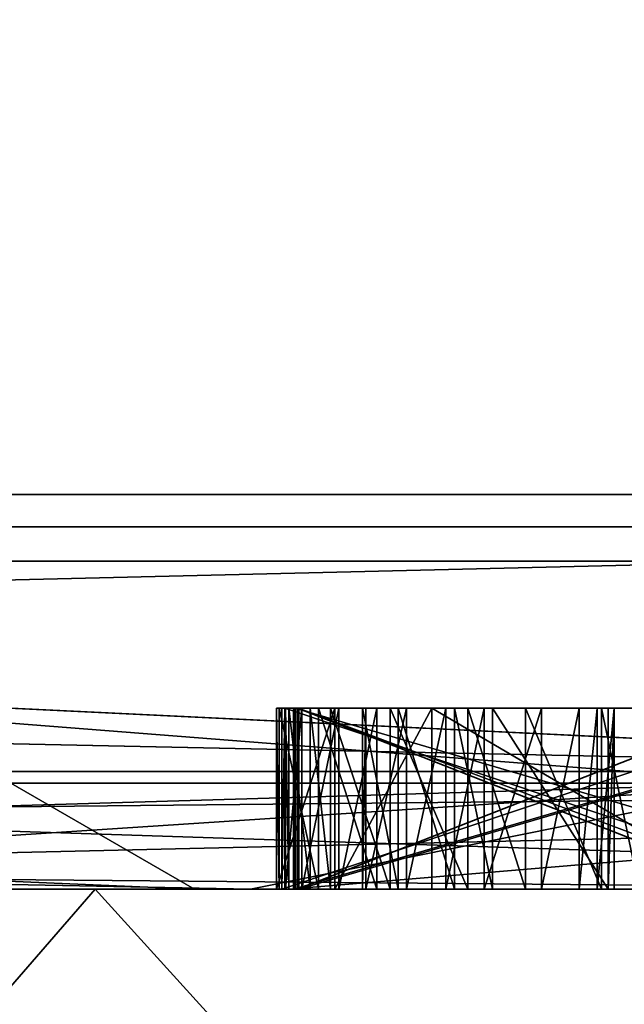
# Model space of a CAD drawing. Header units: millimetres. Extents: x -175 to 175, y 0 to 232.
# Tile 39 of 140: x -133.804 to -133.47, y 60.937 to 61.48. Entities that reach past the tile are written whole.
import ezdxf

# ---------------------------------------------------------------- set-up
doc = ezdxf.new("R2010")
doc.units = ezdxf.units.MM
doc.header["$LTSCALE"] = 65.185185
for name, color, linetype in [('1013', 7, 'CONTINUOUS'), ('1014', 7, 'CONTINUOUS'), ('1015', 7, 'CONTINUOUS'), ('1016', 7, 'CONTINUOUS'), ('1022', 7, 'CONTINUOUS'), ('1025', 7, 'CONTINUOUS'), ('1026', 7, 'CONTINUOUS'), ('1027', 7, 'CONTINUOUS'), ('1028', 7, 'CONTINUOUS'), ('1029', 7, 'CONTINUOUS'), ('1033', 7, 'CONTINUOUS'), ('1185', 7, 'CONTINUOUS'), ('1204', 7, 'CONTINUOUS'), ('1205', 7, 'CONTINUOUS'), ('1206', 7, 'CONTINUOUS'), ('1208', 7, 'CONTINUOUS'), ('1209', 7, 'CONTINUOUS'), ('1214', 7, 'CONTINUOUS'), ('1221', 7, 'CONTINUOUS'), ('1222', 7, 'CONTINUOUS'), ('1223', 7, 'CONTINUOUS'), ('1231', 7, 'CONTINUOUS'), ('1232', 7, 'CONTINUOUS'), ('1233', 7, 'CONTINUOUS'), ('1247', 7, 'CONTINUOUS'), ('1248', 7, 'CONTINUOUS'), ('1249', 7, 'CONTINUOUS'), ('1250', 7, 'CONTINUOUS'), ('1251', 7, 'CONTINUOUS'), ('1274', 7, 'CONTINUOUS'), ('1275', 7, 'CONTINUOUS'), ('1276', 7, 'CONTINUOUS'), ('1277', 7, 'CONTINUOUS'), ('1278', 7, 'CONTINUOUS'), ('1279', 7, 'CONTINUOUS'), ('1280', 7, 'CONTINUOUS'), ('1281', 7, 'CONTINUOUS'), ('1282', 7, 'CONTINUOUS'), ('1283', 7, 'CONTINUOUS'), ('1284', 7, 'CONTINUOUS'), ('1285', 7, 'CONTINUOUS'), ('1286', 7, 'CONTINUOUS'), ('1287', 7, 'CONTINUOUS'), ('1288', 7, 'CONTINUOUS'), ('1289', 7, 'CONTINUOUS'), ('1290', 7, 'CONTINUOUS'), ('1291', 7, 'CONTINUOUS'), ('1292', 7, 'CONTINUOUS'), ('1293', 7, 'CONTINUOUS'), ('1294', 7, 'CONTINUOUS'), ('1295', 7, 'CONTINUOUS'), ('1296', 7, 'CONTINUOUS'), ('1297', 7, 'CONTINUOUS'), ('1298', 7, 'CONTINUOUS'), ('1299', 7, 'CONTINUOUS'), ('1300', 7, 'CONTINUOUS'), ('1318', 7, 'CONTINUOUS'), ('1323', 7, 'CONTINUOUS'), ('1327', 7, 'CONTINUOUS'), ('1329', 7, 'CONTINUOUS'), ('1331', 7, 'CONTINUOUS'), ('1333', 7, 'CONTINUOUS'), ('941', 7, 'CONTINUOUS')]:
    doc.layers.add(name, color=color, linetype=linetype)

msp = doc.modelspace()

# ---------------------------------------------------------------- linework, layer by layer
at = {"layer": '1013', "color": 7, "linetype": 'CONTINUOUS', "true_color": 0xe0f2ff}
for points in [[(-134.40993, 61, 10.41694), (-133.762, 61, 9.37499), (-134.62863, 59.99999, 8.876), (-134.40993, 61, 10.41694)], [(-133.762, 61, 9.37499), (-133.18361, 61, 8.2929), (-134.62863, 59.99999, 8.876), (-133.762, 61, 9.37499)], [(-133.18361, 61, 8.2929), (-132.67723, 61, 7.17529), (-134.62863, 59.99999, 8.876), (-133.18361, 61, 8.2929)], [(-132.67723, 61, 7.17529), (-132.24503, 61, 6.02694), (-134.62863, 59.99999, 8.876), (-132.67723, 61, 7.17529)], [(-132.24503, 61, 6.02694), (-132.85518, 59.99999, 4.59541), (-134.62863, 59.99999, 8.876), (-132.24503, 61, 6.02694)]]:
    msp.add_3dface(points, dxfattribs=at)
at = {"layer": '1014', "color": 7, "linetype": 'CONTINUOUS', "true_color": 0xe0f2ff}
for points in [[(-134.62862, 59.99999, -8.876), (-133.762, 61, -9.37499), (-135.12462, 61, -11.41428), (-134.62862, 59.99999, -8.876)], [(-134.62862, 59.99999, -8.876), (-132.85518, 59.99999, -4.59541), (-133.762, 61, -9.37499), (-134.62862, 59.99999, -8.876)], [(-132.85518, 59.99999, -4.59541), (-132.67723, 61, -7.17529), (-133.762, 61, -9.37499), (-132.85518, 59.99999, -4.59541)]]:
    msp.add_3dface(points, dxfattribs=at)
at = {"layer": '1015', "color": 7, "linetype": 'CONTINUOUS', "true_color": 0xe0f2ff}
for points in [[(-135.85784, 61, 14.14213), (-137.21844, 60.50001, 16.02753), (-131.53011, 60.50001, 8.89456), (-135.85784, 61, 14.14213)], [(-132.67946, 61, 9.99997), (-135.85784, 61, 14.14213), (-131.53011, 60.50001, 8.89456), (-132.67946, 61, 9.99997)]]:
    msp.add_3dface(points, dxfattribs=at)
at = {"layer": '1016', "color": 7, "linetype": 'CONTINUOUS', "true_color": 0xe0f2ff}
for points in [[(-134.1329, 61, -12.17521), (-132.67946, 61, -9.99997), (-137.21844, 60.50001, -16.02753), (-134.1329, 61, -12.17521)], [(-132.67946, 61, -9.99997), (-131.53011, 60.50001, -8.89456), (-137.21844, 60.50001, -16.02753), (-132.67946, 61, -9.99997)]]:
    msp.add_3dface(points, dxfattribs=at)
at = {"layer": '1022', "color": 7, "linetype": 'CONTINUOUS', "true_color": 0xe0f2ff}
for points in [[(-135.47638, 71, 8.38539), (-138.14146, 71, 11.85854), (-133.04155, 61.21787, 10.75544), (-135.47638, 71, 8.38539)], [(-133.04155, 61.21787, 10.75544), (-138.14146, 71, 11.85854), (-136.25013, 61.21787, 14.63591), (-133.04155, 61.21787, 10.75544)], [(-133.80098, 71, 4.34071), (-135.47638, 71, 8.38539), (-130.89912, 61.21787, 6.1988), (-133.80098, 71, 4.34071)], [(-130.89912, 61.21787, 6.1988), (-135.47638, 71, 8.38539), (-133.04155, 61.21787, 10.75544), (-130.89912, 61.21787, 6.1988)], [(-135.47638, 71, -8.38539), (-133.80098, 71, -4.34071), (-131.8345, 61.21787, -8.56057), (-135.47638, 71, -8.38539)], [(-134.53504, 61.21787, -12.81029), (-135.47638, 71, -8.38539), (-131.8345, 61.21787, -8.56057), (-134.53504, 61.21787, -12.81029)], [(-133.22949, 71), (-133.80098, 71, 4.34071), (-129.95754, 61.21787, 1.25244), (-133.22949, 71)], [(-129.95754, 61.21787, 1.25244), (-133.80098, 71, 4.34071), (-130.89912, 61.21787, 6.1988), (-129.95754, 61.21787, 1.25244)], [(-133.80098, 71, -4.34071), (-133.22949, 71), (-130.27601, 61.21787, -3.77266), (-133.80098, 71, -4.34071)], [(-131.8345, 61.21787, -8.56057), (-133.80098, 71, -4.34071), (-130.27601, 61.21787, -3.77266), (-131.8345, 61.21787, -8.56057)]]:
    msp.add_3dface(points, dxfattribs=at)
at = {"layer": '1025', "color": 7, "linetype": 'CONTINUOUS', "true_color": 0xe0f2ff}
for points in [[(-133.67626, 61, 4.37557), (-135.36576, 61, 8.45275), (-134.26274, 61, 4.21836), (-133.67626, 61, 4.37557)], [(-135.36576, 61, -8.45275), (-133.67626, 61, -4.37557), (-134.26274, 61, -4.21836), (-135.36576, 61, -8.45275)], [(-133.70718, 61, 0), (-133.67626, 61, 4.37557), (-134.26274, 61, 4.21836), (-133.70718, 61, 0)], [(-134.26274, 61, -4.21836), (-133.67626, 61, -4.37557), (-133.70718, 61, 0), (-134.26274, 61, -4.21836)], [(-133.67626, 61, -4.37557), (-133.67626, 61, 4.37557), (-133.70718, 61, 0), (-133.67626, 61, -4.37557)], [(-133.24468, 61, 2.20667), (-133.67626, 61, 4.37557), (-133.25488, 61, 0.55419), (-133.24468, 61, 2.20667)], [(-133.67626, 61, 4.37557), (-133.67626, 61, -4.37557), (-133.6619, 61, -0.64569), (-133.67626, 61, 4.37557)], [(-133.25488, 61, 0.55419), (-133.67626, 61, 4.37557), (-133.32193, 61, 0.65631), (-133.25488, 61, 0.55419)], [(-133.32193, 61, 0.65631), (-133.67626, 61, 4.37557), (-133.36447, 61, 0.65498), (-133.32193, 61, 0.65631)], [(-133.36447, 61, 0.65498), (-133.67626, 61, 4.37557), (-133.65894, 61, 0.54157), (-133.36447, 61, 0.65498)], [(-133.65894, 61, 0.54157), (-133.67626, 61, 4.37557), (-133.66038, 61, -0.59363), (-133.65894, 61, 0.54157)], [(-133.67626, 61, 4.37557), (-133.6619, 61, -0.64569), (-133.66038, 61, -0.59363), (-133.67626, 61, 4.37557)], [(-133.67626, 61, -4.37557), (-133.1, 61, 0), (-133.32982, 61, -0.57206), (-133.67626, 61, -4.37557)], [(-133.6619, 61, -0.64569), (-133.67626, 61, -4.37557), (-133.40608, 61, -0.63235), (-133.6619, 61, -0.64569)], [(-133.40608, 61, -0.63235), (-133.67626, 61, -4.37557), (-133.37388, 61, -0.62287), (-133.40608, 61, -0.63235)], [(-133.37388, 61, -0.62287), (-133.67626, 61, -4.37557), (-133.352, 61, -0.60267), (-133.37388, 61, -0.62287)], [(-133.352, 61, -0.60267), (-133.67626, 61, -4.37557), (-133.32982, 61, -0.57206), (-133.352, 61, -0.60267)], [(-133.6297, 61, -0.63622), (-133.6619, 61, -0.64569), (-133.40608, 61, -0.63235), (-133.6297, 61, -0.63622)], [(-133.65702, 61, -0.4791), (-133.65894, 61, 0.54157), (-133.66038, 61, -0.59363), (-133.65702, 61, -0.4791)], [(-133.64791, 61, -0.53147), (-133.65702, 61, -0.4791), (-133.66038, 61, -0.59363), (-133.64791, 61, -0.53147)], [(-133.63881, 61, -0.58384), (-133.64791, 61, -0.53147), (-133.66038, 61, -0.59363), (-133.63881, 61, -0.58384)], [(-133.65732, 61, 0.48951), (-133.65894, 61, 0.54157), (-133.65702, 61, -0.4791), (-133.65732, 61, 0.48951)], [(-133.36121, 61, 0.55087), (-133.36447, 61, 0.65498), (-133.65894, 61, 0.54157), (-133.36121, 61, 0.55087)], [(-133.35959, 61, 0.49881), (-133.65732, 61, 0.48951), (-133.65258, 61, 0.29165), (-133.35959, 61, 0.49881)], [(-133.65258, 61, 0.29165), (-133.65732, 61, 0.48951), (-133.65519, 61, -0.41662), (-133.65258, 61, 0.29165)], [(-133.65519, 61, -0.41662), (-133.65732, 61, 0.48951), (-133.65702, 61, -0.4791), (-133.65519, 61, -0.41662)], [(-133.65047, 61, -0.22917), (-133.65258, 61, 0.29165), (-133.65519, 61, -0.41662), (-133.65047, 61, -0.22917)], [(-133.64333, 61, -0.37529), (-133.65047, 61, -0.22917), (-133.65519, 61, -0.41662), (-133.64333, 61, -0.37529)], [(-133.35666, 61, 0.4051), (-133.35959, 61, 0.49881), (-133.65258, 61, 0.29165), (-133.35666, 61, 0.4051)], [(-133.3122, 61, 0.29718), (-133.35666, 61, 0.4051), (-133.65258, 61, 0.29165), (-133.3122, 61, 0.29718)], [(-133.65173, 61, 0.23958), (-133.65258, 61, 0.29165), (-133.65047, 61, -0.22917), (-133.65173, 61, 0.23958)], [(-133.31135, 61, 0.24511), (-133.65173, 61, 0.23958), (-133.64961, 61, 0.15625), (-133.31135, 61, 0.24511)], [(-133.64973, 61, 0.10417), (-133.65173, 61, 0.23958), (-133.64998, 61, -0.01042), (-133.64973, 61, 0.10417)], [(-133.65173, 61, 0.23958), (-133.64973, 61, 0.10417), (-133.64961, 61, 0.15625), (-133.65173, 61, 0.23958)], [(-133.64998, 61, -0.01042), (-133.65173, 61, 0.23958), (-133.6501, 61, -0.0625), (-133.64998, 61, -0.01042)], [(-133.6501, 61, -0.0625), (-133.65173, 61, 0.23958), (-133.65035, 61, -0.17708), (-133.6501, 61, -0.0625)], [(-133.65035, 61, -0.17708), (-133.65173, 61, 0.23958), (-133.65047, 61, -0.22917), (-133.65035, 61, -0.17708)], [(-133.39515, 61, -0.22974), (-133.65047, 61, -0.22917), (-133.39693, 61, -0.31998), (-133.39515, 61, -0.22974)], [(-133.39693, 61, -0.31998), (-133.65047, 61, -0.22917), (-133.39845, 61, -0.37205), (-133.39693, 61, -0.31998)], [(-133.39845, 61, -0.37205), (-133.65047, 61, -0.22917), (-133.48261, 61, -0.33832), (-133.39845, 61, -0.37205)], [(-133.48261, 61, -0.33832), (-133.65047, 61, -0.22917), (-133.52453, 61, -0.31624), (-133.48261, 61, -0.33832)], [(-133.52453, 61, -0.31624), (-133.65047, 61, -0.22917), (-133.55643, 61, -0.31531), (-133.52453, 61, -0.31624)], [(-133.55643, 61, -0.31531), (-133.65047, 61, -0.22917), (-133.59927, 61, -0.32447), (-133.55643, 61, -0.31531)], [(-133.59927, 61, -0.32447), (-133.65047, 61, -0.22917), (-133.63209, 61, -0.35478), (-133.59927, 61, -0.32447)], [(-133.63209, 61, -0.35478), (-133.65047, 61, -0.22917), (-133.64333, 61, -0.37529), (-133.63209, 61, -0.35478)], [(-133.39504, 61, -0.17765), (-133.6501, 61, -0.0625), (-133.65035, 61, -0.17708), (-133.39504, 61, -0.17765)], [(-133.39478, 61, -0.06307), (-133.6501, 61, -0.0625), (-133.39504, 61, -0.17765), (-133.39478, 61, -0.06307)], [(-133.39466, 61, -0.01099), (-133.64973, 61, 0.10417), (-133.64998, 61, -0.01042), (-133.39466, 61, -0.01099)], [(-133.38377, 61, 0.10357), (-133.64973, 61, 0.10417), (-133.39466, 61, -0.01099), (-133.38377, 61, 0.10357)], [(-133.30919, 61, 0.15549), (-133.31135, 61, 0.24511), (-133.64961, 61, 0.15625), (-133.30919, 61, 0.15549)], [(-133.62756, 61, -0.56333), (-133.64791, 61, -0.53147), (-133.63881, 61, -0.58384), (-133.62756, 61, -0.56333)], [(-133.6066, 61, -0.57437), (-133.62756, 61, -0.56333), (-133.63881, 61, -0.58384), (-133.6066, 61, -0.57437)], [(-133.57622, 61, -0.62736), (-133.6297, 61, -0.63622), (-133.40608, 61, -0.63235), (-133.57622, 61, -0.62736)], [(-133.46195, 61, -0.35976), (-133.39845, 61, -0.37205), (-133.48261, 61, -0.33832), (-133.46195, 61, -0.35976)]]:
    msp.add_3dface(points, dxfattribs=at)
at = {"layer": '1026', "color": 7, "linetype": 'CONTINUOUS', "true_color": 0xe0f2ff}
for points in [[(-132.89106, 61.18118, -7.24209), (-134.85453, 66.11021, -8.74424), (-138.35309, 61.18118, -14.47457), (-132.89106, 61.18118, -7.24209)], [(-132.51152, 66.11021), (-134.85453, 66.11021, -8.74424), (-132.89106, 61.18118, -7.24209), (-132.51152, 66.11021)], [(-134.85453, 66.11021, 8.74424), (-132.51152, 66.11021), (-131.50064, 61.18118, 1.71387), (-134.85453, 66.11021, 8.74424)], [(-134.51272, 61.18118, 10.26197), (-134.85453, 66.11021, 8.74424), (-131.50064, 61.18118, 1.71387), (-134.51272, 61.18118, 10.26197)]]:
    msp.add_3dface(points, dxfattribs=at)
at = {"layer": '1027', "color": 7, "linetype": 'CONTINUOUS', "true_color": 0xe0f2ff}
for points in [[(-132.9, 61.2), (-135.19097, 61.2, -8.55), (-132.9, 66.0433), (-132.9, 61.2)], [(-132.9, 66.0433), (-135.19097, 61.2, -8.55), (-135.19097, 66.0433, -8.55), (-132.9, 66.0433)], [(-135.19097, 61.2, 8.55), (-132.9, 61.2), (-135.19097, 66.0433, 8.55), (-135.19097, 61.2, 8.55)], [(-135.19097, 66.0433, 8.55), (-132.9, 61.2), (-132.9, 66.0433), (-135.19097, 66.0433, 8.55)]]:
    msp.add_3dface(points, dxfattribs=at)
at = {"layer": '1028', "color": 7, "linetype": 'CONTINUOUS', "true_color": 0xe0f2ff}
for points in [[(-140.32315, 61.21787, 17.59623), (-140.34896, 61.06504, 17.55154), (-133.08628, 61.06504, 10.72963), (-140.32315, 61.21787, 17.59623)], [(-136.25013, 61.21787, 14.63591), (-140.32315, 61.21787, 17.59623), (-133.08628, 61.06504, 10.72963), (-136.25013, 61.21787, 14.63591)], [(-134.53504, 61.21787, -12.81029), (-131.8345, 61.21787, -8.56057), (-138.23376, 61.06504, -16.20971), (-134.53504, 61.21787, -12.81029)], [(-131.8345, 61.21787, -8.56057), (-131.87934, 61.06504, -8.53467), (-138.23376, 61.06504, -16.20971), (-131.8345, 61.21787, -8.56057)], [(-133.04155, 61.21787, 10.75544), (-136.25013, 61.21787, 14.63591), (-133.08628, 61.06504, 10.72963), (-133.04155, 61.21787, 10.75544)], [(-140.42279, 61, 17.42369), (-133.21423, 61, 10.65578), (-140.34896, 61.06504, 17.55154), (-140.42279, 61, 17.42369)], [(-140.34896, 61.06504, 17.55154), (-133.21423, 61, 10.65578), (-133.08628, 61.06504, 10.72963), (-140.34896, 61.06504, 17.55154)], [(-134.6765, 61, -12.66879), (-138.30797, 61, -16.08118), (-131.87934, 61.06504, -8.53467), (-134.6765, 61, -12.66879)], [(-131.87934, 61.06504, -8.53467), (-138.30797, 61, -16.08118), (-138.23376, 61.06504, -16.20971), (-131.87934, 61.06504, -8.53467)], [(-132.0076, 61, -8.46059), (-134.6765, 61, -12.66879), (-131.87934, 61.06504, -8.53467), (-132.0076, 61, -8.46059)]]:
    msp.add_3dface(points, dxfattribs=at)
at = {"layer": '1029', "color": 7, "linetype": 'CONTINUOUS', "true_color": 0xe0f2ff}
for points in [[(-133.90818, 61, -9.67757), (-132.8329, 61, -7.60872), (-138.35309, 61.18118, -14.47457), (-133.90818, 61, -9.67757)], [(-132.8329, 61, -7.60872), (-132.89106, 61.18118, -7.24209), (-138.35309, 61.18118, -14.47457), (-132.8329, 61, -7.60872)], [(-134.26031, 61, 10.24032), (-134.51272, 61.18118, 10.26197), (-131.50064, 61.18118, 1.71387), (-134.26031, 61, 10.24032)], [(-133.6549, 61, 9.24336), (-134.26031, 61, 10.24032), (-131.50064, 61.18118, 1.71387), (-133.6549, 61, 9.24336)], [(-133.11255, 61, 8.21073), (-133.6549, 61, 9.24336), (-131.50064, 61.18118, 1.71387), (-133.11255, 61, 8.21073)]]:
    msp.add_3dface(points, dxfattribs=at)
at = {"layer": '1033', "color": 7, "linetype": 'CONTINUOUS', "true_color": 0xe0f2ff}
for points in [[(-135.19097, 61.2, -8.55), (-133.38584, 61.05858, -3.79207), (-136.67648, 61.05858, -10.62515), (-135.19097, 61.2, -8.55)], [(-135.19097, 61.2, 8.55), (-136.67648, 61.05858, 10.62515), (-133.38584, 61.05858, 3.79207), (-135.19097, 61.2, 8.55)], [(-135.19097, 61.2, -8.55), (-132.9, 61.2), (-133.38584, 61.05858, -3.79207), (-135.19097, 61.2, -8.55)], [(-132.9, 61.2), (-135.19097, 61.2, 8.55), (-133.38584, 61.05858, 3.79207), (-132.9, 61.2)], [(-135.36576, 61, 8.45275), (-133.67626, 61, 4.37557), (-136.67648, 61.05858, 10.62515), (-135.36576, 61, 8.45275)], [(-136.67648, 61.05858, 10.62515), (-133.67626, 61, 4.37557), (-133.38584, 61.05858, 3.79207), (-136.67648, 61.05858, 10.62515)], [(-133.38584, 61.05858, -3.79207), (-135.36576, 61, -8.45275), (-136.67648, 61.05858, -10.62515), (-133.38584, 61.05858, -3.79207)], [(-133.67626, 61, -4.37557), (-135.36576, 61, -8.45275), (-133.38584, 61.05858, -3.79207), (-133.67626, 61, -4.37557)], [(-133.67626, 61, 4.37557), (-133.24468, 61, 2.20667), (-133.38584, 61.05858, 3.79207), (-133.67626, 61, 4.37557)], [(-133.1, 61, 0), (-133.67626, 61, -4.37557), (-133.38584, 61.05858, -3.79207), (-133.1, 61, 0)]]:
    msp.add_3dface(points, dxfattribs=at)
at = {"layer": '1185', "color": 7, "linetype": 'CONTINUOUS', "true_color": 0xe0f2ff}
for points in [[(-133.65732, 61, 0.48951), (-133.35959, 61, 0.49881), (-133.65732, 61.1, 0.48951), (-133.65732, 61, 0.48951)], [(-133.65732, 61.1, 0.48951), (-133.35959, 61, 0.49881), (-133.35959, 61.1, 0.49881), (-133.65732, 61.1, 0.48951)]]:
    msp.add_3dface(points, dxfattribs=at)
at = {"layer": '1204', "color": 7, "linetype": 'CONTINUOUS', "true_color": 0xe0f2ff}
for points in [[(-133.36121, 61, 0.55087), (-133.65894, 61, 0.54157), (-133.36121, 61.1, 0.55087), (-133.36121, 61, 0.55087)], [(-133.36121, 61.1, 0.55087), (-133.65894, 61, 0.54157), (-133.65894, 61.1, 0.54157), (-133.36121, 61.1, 0.55087)]]:
    msp.add_3dface(points, dxfattribs=at)
at = {"layer": '1205', "color": 7, "linetype": 'CONTINUOUS', "true_color": 0xe0f2ff}
for points in [[(-133.65894, 61, 0.54157), (-133.65732, 61, 0.48951), (-133.65732, 61.1, 0.48951), (-133.65894, 61, 0.54157)], [(-133.65894, 61, 0.54157), (-133.65732, 61.1, 0.48951), (-133.65894, 61.1, 0.54157), (-133.65894, 61, 0.54157)]]:
    msp.add_3dface(points, dxfattribs=at)
at = {"layer": '1206', "color": 7, "linetype": 'CONTINUOUS', "true_color": 0xe0f2ff}
for points in [[(-133.65173, 61, 0.23958), (-133.31135, 61, 0.24511), (-133.65173, 61.1, 0.23958), (-133.65173, 61, 0.23958)], [(-133.65173, 61.1, 0.23958), (-133.31135, 61, 0.24511), (-133.31135, 61.1, 0.24511), (-133.65173, 61.1, 0.23958)]]:
    msp.add_3dface(points, dxfattribs=at)
at = {"layer": '1208', "color": 7, "linetype": 'CONTINUOUS', "true_color": 0xe0f2ff}
for points in [[(-133.3122, 61, 0.29718), (-133.65258, 61, 0.29165), (-133.3122, 61.1, 0.29718), (-133.3122, 61, 0.29718)], [(-133.3122, 61.1, 0.29718), (-133.65258, 61, 0.29165), (-133.65258, 61.1, 0.29165), (-133.3122, 61.1, 0.29718)]]:
    msp.add_3dface(points, dxfattribs=at)
at = {"layer": '1209', "color": 7, "linetype": 'CONTINUOUS', "true_color": 0xe0f2ff}
for points in [[(-133.65258, 61, 0.29165), (-133.65173, 61, 0.23958), (-133.65173, 61.1, 0.23958), (-133.65258, 61, 0.29165)], [(-133.65258, 61, 0.29165), (-133.65173, 61.1, 0.23958), (-133.65258, 61.1, 0.29165), (-133.65258, 61, 0.29165)]]:
    msp.add_3dface(points, dxfattribs=at)
at = {"layer": '1214', "color": 7, "linetype": 'CONTINUOUS', "true_color": 0xe0f2ff}
for points in [[(-133.64973, 61, 0.10417), (-133.38377, 61, 0.10357), (-133.64973, 61.1, 0.10417), (-133.64973, 61, 0.10417)], [(-133.64973, 61.1, 0.10417), (-133.38377, 61, 0.10357), (-133.38377, 61.1, 0.10357), (-133.64973, 61.1, 0.10417)]]:
    msp.add_3dface(points, dxfattribs=at)
at = {"layer": '1221', "color": 7, "linetype": 'CONTINUOUS', "true_color": 0xe0f2ff}
for points in [[(-133.39466, 61, -0.01099), (-133.64998, 61, -0.01042), (-133.39466, 61.1, -0.01099), (-133.39466, 61, -0.01099)], [(-133.39466, 61.1, -0.01099), (-133.64998, 61, -0.01042), (-133.64998, 61.1, -0.01042), (-133.39466, 61.1, -0.01099)]]:
    msp.add_3dface(points, dxfattribs=at)
at = {"layer": '1222', "color": 7, "linetype": 'CONTINUOUS', "true_color": 0xe0f2ff}
for points in [[(-133.64998, 61, -0.01042), (-133.6501, 61, -0.0625), (-133.6501, 61.1, -0.0625), (-133.64998, 61, -0.01042)], [(-133.64998, 61.1, -0.01042), (-133.64998, 61, -0.01042), (-133.6501, 61.1, -0.0625), (-133.64998, 61.1, -0.01042)]]:
    msp.add_3dface(points, dxfattribs=at)
at = {"layer": '1223', "color": 7, "linetype": 'CONTINUOUS', "true_color": 0xe0f2ff}
for points in [[(-133.6501, 61, -0.0625), (-133.39478, 61, -0.06307), (-133.6501, 61.1, -0.0625), (-133.6501, 61, -0.0625)], [(-133.6501, 61.1, -0.0625), (-133.39478, 61, -0.06307), (-133.39478, 61.1, -0.06307), (-133.6501, 61.1, -0.0625)]]:
    msp.add_3dface(points, dxfattribs=at)
at = {"layer": '1231', "color": 7, "linetype": 'CONTINUOUS', "true_color": 0xe0f2ff}
for points in [[(-133.39504, 61, -0.17765), (-133.65035, 61, -0.17708), (-133.39504, 61.1, -0.17765), (-133.39504, 61, -0.17765)], [(-133.39504, 61.1, -0.17765), (-133.65035, 61, -0.17708), (-133.65035, 61.1, -0.17708), (-133.39504, 61.1, -0.17765)]]:
    msp.add_3dface(points, dxfattribs=at)
at = {"layer": '1232', "color": 7, "linetype": 'CONTINUOUS', "true_color": 0xe0f2ff}
for points in [[(-133.65035, 61, -0.17708), (-133.65047, 61, -0.22917), (-133.65047, 61.1, -0.22917), (-133.65035, 61, -0.17708)], [(-133.65035, 61.1, -0.17708), (-133.65035, 61, -0.17708), (-133.65047, 61.1, -0.22917), (-133.65035, 61.1, -0.17708)]]:
    msp.add_3dface(points, dxfattribs=at)
at = {"layer": '1233', "color": 7, "linetype": 'CONTINUOUS', "true_color": 0xe0f2ff}
for points in [[(-133.65047, 61, -0.22917), (-133.39515, 61, -0.22974), (-133.65047, 61.1, -0.22917), (-133.65047, 61, -0.22917)], [(-133.65047, 61.1, -0.22917), (-133.39515, 61, -0.22974), (-133.39515, 61.1, -0.22974), (-133.65047, 61.1, -0.22917)]]:
    msp.add_3dface(points, dxfattribs=at)
at = {"layer": '1247', "color": 7, "linetype": 'CONTINUOUS', "true_color": 0xe0f2ff}
for points in [[(-133.30919, 61, 0.15549), (-133.64961, 61, 0.15625), (-133.30919, 61.1, 0.15549), (-133.30919, 61, 0.15549)], [(-133.30919, 61.1, 0.15549), (-133.64961, 61, 0.15625), (-133.64961, 61.1, 0.15625), (-133.30919, 61.1, 0.15549)]]:
    msp.add_3dface(points, dxfattribs=at)
at = {"layer": '1248', "color": 7, "linetype": 'CONTINUOUS', "true_color": 0xe0f2ff}
for points in [[(-133.64961, 61, 0.15625), (-133.64973, 61, 0.10417), (-133.64973, 61.1, 0.10417), (-133.64961, 61, 0.15625)], [(-133.64961, 61, 0.15625), (-133.64973, 61.1, 0.10417), (-133.64961, 61.1, 0.15625), (-133.64961, 61, 0.15625)]]:
    msp.add_3dface(points, dxfattribs=at)
at = {"layer": '1249', "color": 7, "linetype": 'CONTINUOUS', "true_color": 0xe0f2ff}
for points in [[(-133.6619, 61, -0.64569), (-133.6297, 61, -0.63622), (-133.6297, 61.1, -0.63622), (-133.6619, 61, -0.64569)], [(-133.6619, 61.1, -0.64569), (-133.6619, 61, -0.64569), (-133.6297, 61.1, -0.63622), (-133.6619, 61.1, -0.64569)]]:
    msp.add_3dface(points, dxfattribs=at)
at = {"layer": '1250', "color": 7, "linetype": 'CONTINUOUS', "true_color": 0xe0f2ff}
for points in [[(-133.6297, 61, -0.63622), (-133.57622, 61, -0.62736), (-133.57622, 61.1, -0.62736), (-133.6297, 61, -0.63622)], [(-133.6297, 61.1, -0.63622), (-133.6297, 61, -0.63622), (-133.57622, 61.1, -0.62736), (-133.6297, 61.1, -0.63622)]]:
    msp.add_3dface(points, dxfattribs=at)
at = {"layer": '1251', "color": 7, "linetype": 'CONTINUOUS', "true_color": 0xe0f2ff}
for points in [[(-133.57622, 61, -0.62736), (-133.40608, 61, -0.63235), (-133.57622, 61.1, -0.62736), (-133.57622, 61, -0.62736)], [(-133.57622, 61.1, -0.62736), (-133.40608, 61, -0.63235), (-133.40608, 61.1, -0.63235), (-133.57622, 61.1, -0.62736)]]:
    msp.add_3dface(points, dxfattribs=at)
at = {"layer": '1274', "color": 7, "linetype": 'CONTINUOUS', "true_color": 0xe0f2ff}
for points in [[(-133.46195, 61, -0.35976), (-133.48261, 61, -0.33832), (-133.48261, 61.1, -0.33832), (-133.46195, 61, -0.35976)], [(-133.46195, 61.1, -0.35976), (-133.46195, 61, -0.35976), (-133.48261, 61.1, -0.33832), (-133.46195, 61.1, -0.35976)]]:
    msp.add_3dface(points, dxfattribs=at)
at = {"layer": '1275', "color": 7, "linetype": 'CONTINUOUS', "true_color": 0xe0f2ff}
for points in [[(-133.48261, 61, -0.33832), (-133.52453, 61, -0.31624), (-133.52453, 61.1, -0.31624), (-133.48261, 61, -0.33832)], [(-133.48261, 61.1, -0.33832), (-133.48261, 61, -0.33832), (-133.52453, 61.1, -0.31624), (-133.48261, 61.1, -0.33832)]]:
    msp.add_3dface(points, dxfattribs=at)
at = {"layer": '1276', "color": 7, "linetype": 'CONTINUOUS', "true_color": 0xe0f2ff}
for points in [[(-133.52453, 61, -0.31624), (-133.55643, 61, -0.31531), (-133.55643, 61.1, -0.31531), (-133.52453, 61, -0.31624)], [(-133.52453, 61.1, -0.31624), (-133.52453, 61, -0.31624), (-133.55643, 61.1, -0.31531), (-133.52453, 61.1, -0.31624)]]:
    msp.add_3dface(points, dxfattribs=at)
at = {"layer": '1277', "color": 7, "linetype": 'CONTINUOUS', "true_color": 0xe0f2ff}
for points in [[(-133.55643, 61, -0.31531), (-133.59927, 61, -0.32447), (-133.59927, 61.1, -0.32447), (-133.55643, 61, -0.31531)], [(-133.55643, 61.1, -0.31531), (-133.55643, 61, -0.31531), (-133.59927, 61.1, -0.32447), (-133.55643, 61.1, -0.31531)]]:
    msp.add_3dface(points, dxfattribs=at)
at = {"layer": '1278', "color": 7, "linetype": 'CONTINUOUS', "true_color": 0xe0f2ff}
for points in [[(-133.59927, 61, -0.32447), (-133.63209, 61, -0.35478), (-133.63209, 61.1, -0.35478), (-133.59927, 61, -0.32447)], [(-133.59927, 61.1, -0.32447), (-133.59927, 61, -0.32447), (-133.63209, 61.1, -0.35478), (-133.59927, 61.1, -0.32447)]]:
    msp.add_3dface(points, dxfattribs=at)
at = {"layer": '1279', "color": 7, "linetype": 'CONTINUOUS', "true_color": 0xe0f2ff}
for points in [[(-133.63209, 61, -0.35478), (-133.64333, 61, -0.37529), (-133.64333, 61.1, -0.37529), (-133.63209, 61, -0.35478)], [(-133.63209, 61.1, -0.35478), (-133.63209, 61, -0.35478), (-133.64333, 61.1, -0.37529), (-133.63209, 61.1, -0.35478)]]:
    msp.add_3dface(points, dxfattribs=at)
at = {"layer": '1280', "color": 7, "linetype": 'CONTINUOUS', "true_color": 0xe0f2ff}
for points in [[(-133.64333, 61, -0.37529), (-133.65519, 61, -0.41662), (-133.65519, 61.1, -0.41662), (-133.64333, 61, -0.37529)], [(-133.64333, 61.1, -0.37529), (-133.64333, 61, -0.37529), (-133.65519, 61.1, -0.41662), (-133.64333, 61.1, -0.37529)]]:
    msp.add_3dface(points, dxfattribs=at)
at = {"layer": '1281', "color": 7, "linetype": 'CONTINUOUS', "true_color": 0xe0f2ff}
for points in [[(-133.65519, 61, -0.41662), (-133.65702, 61, -0.4791), (-133.65702, 61.1, -0.4791), (-133.65519, 61, -0.41662)], [(-133.65519, 61.1, -0.41662), (-133.65519, 61, -0.41662), (-133.65702, 61.1, -0.4791), (-133.65519, 61.1, -0.41662)]]:
    msp.add_3dface(points, dxfattribs=at)
at = {"layer": '1282', "color": 7, "linetype": 'CONTINUOUS', "true_color": 0xe0f2ff}
for points in [[(-133.65702, 61, -0.4791), (-133.64791, 61, -0.53147), (-133.64791, 61.1, -0.53147), (-133.65702, 61, -0.4791)], [(-133.65702, 61.1, -0.4791), (-133.65702, 61, -0.4791), (-133.64791, 61.1, -0.53147), (-133.65702, 61.1, -0.4791)]]:
    msp.add_3dface(points, dxfattribs=at)
at = {"layer": '1283', "color": 7, "linetype": 'CONTINUOUS', "true_color": 0xe0f2ff}
for points in [[(-133.64791, 61, -0.53147), (-133.62756, 61, -0.56333), (-133.62756, 61.1, -0.56333), (-133.64791, 61, -0.53147)], [(-133.64791, 61.1, -0.53147), (-133.64791, 61, -0.53147), (-133.62756, 61.1, -0.56333), (-133.64791, 61.1, -0.53147)]]:
    msp.add_3dface(points, dxfattribs=at)
at = {"layer": '1284', "color": 7, "linetype": 'CONTINUOUS', "true_color": 0xe0f2ff}
for points in [[(-133.62756, 61, -0.56333), (-133.6066, 61, -0.57437), (-133.6066, 61.1, -0.57437), (-133.62756, 61, -0.56333)], [(-133.62756, 61.1, -0.56333), (-133.62756, 61, -0.56333), (-133.6066, 61.1, -0.57437), (-133.62756, 61.1, -0.56333)]]:
    msp.add_3dface(points, dxfattribs=at)
at = {"layer": '1285', "color": 7, "linetype": 'CONTINUOUS', "true_color": 0xe0f2ff}
for points in [[(-133.6066, 61, -0.57437), (-133.63881, 61, -0.58384), (-133.63881, 61.1, -0.58384), (-133.6066, 61, -0.57437)], [(-133.6066, 61.1, -0.57437), (-133.6066, 61, -0.57437), (-133.63881, 61.1, -0.58384), (-133.6066, 61.1, -0.57437)]]:
    msp.add_3dface(points, dxfattribs=at)
at = {"layer": '1286', "color": 7, "linetype": 'CONTINUOUS', "true_color": 0xe0f2ff}
for points in [[(-133.63881, 61, -0.58384), (-133.66038, 61, -0.59363), (-133.66038, 61.1, -0.59363), (-133.63881, 61, -0.58384)], [(-133.63881, 61.1, -0.58384), (-133.63881, 61, -0.58384), (-133.66038, 61.1, -0.59363), (-133.63881, 61.1, -0.58384)]]:
    msp.add_3dface(points, dxfattribs=at)
at = {"layer": '1287', "color": 7, "linetype": 'CONTINUOUS', "true_color": 0xe0f2ff}
for points in [[(-133.66038, 61, -0.59363), (-133.6619, 61, -0.64569), (-133.6619, 61.1, -0.64569), (-133.66038, 61, -0.59363)], [(-133.66038, 61, -0.59363), (-133.6619, 61.1, -0.64569), (-133.66038, 61.1, -0.59363), (-133.66038, 61, -0.59363)]]:
    msp.add_3dface(points, dxfattribs=at)
at = {"layer": '1288', "color": 7, "linetype": 'CONTINUOUS', "true_color": 0xe0f2ff}
for points in [[(-133.47899, 61.1, -0.57811), (-133.47899, 61, -0.57811), (-133.5428, 61.1, -0.57624), (-133.47899, 61.1, -0.57811)], [(-133.5428, 61.1, -0.57624), (-133.47899, 61, -0.57811), (-133.5428, 61, -0.57624), (-133.5428, 61.1, -0.57624)]]:
    msp.add_3dface(points, dxfattribs=at)
at = {"layer": '1289', "color": 7, "linetype": 'CONTINUOUS', "true_color": 0xe0f2ff}
for points in [[(-133.5428, 61.1, -0.57624), (-133.5428, 61, -0.57624), (-133.56376, 61.1, -0.5652), (-133.5428, 61.1, -0.57624)], [(-133.56376, 61.1, -0.5652), (-133.5428, 61, -0.57624), (-133.56376, 61, -0.5652), (-133.56376, 61.1, -0.5652)]]:
    msp.add_3dface(points, dxfattribs=at)
at = {"layer": '1290', "color": 7, "linetype": 'CONTINUOUS', "true_color": 0xe0f2ff}
for points in [[(-133.56376, 61.1, -0.5652), (-133.56376, 61, -0.5652), (-133.59474, 61.1, -0.53303), (-133.56376, 61.1, -0.5652)], [(-133.59474, 61.1, -0.53303), (-133.56376, 61, -0.5652), (-133.59474, 61, -0.53303), (-133.59474, 61.1, -0.53303)]]:
    msp.add_3dface(points, dxfattribs=at)
at = {"layer": '1291', "color": 7, "linetype": 'CONTINUOUS', "true_color": 0xe0f2ff}
for points in [[(-133.59474, 61.1, -0.53303), (-133.59474, 61, -0.53303), (-133.61449, 61.1, -0.48035), (-133.59474, 61.1, -0.53303)], [(-133.61449, 61.1, -0.48035), (-133.59474, 61, -0.53303), (-133.61449, 61, -0.48035), (-133.61449, 61.1, -0.48035)]]:
    msp.add_3dface(points, dxfattribs=at)
at = {"layer": '1292', "color": 7, "linetype": 'CONTINUOUS', "true_color": 0xe0f2ff}
for points in [[(-133.61449, 61.1, -0.48035), (-133.61449, 61, -0.48035), (-133.61265, 61.1, -0.41787), (-133.61449, 61.1, -0.48035)], [(-133.61265, 61.1, -0.41787), (-133.61449, 61, -0.48035), (-133.61265, 61, -0.41787), (-133.61265, 61.1, -0.41787)]]:
    msp.add_3dface(points, dxfattribs=at)
at = {"layer": '1293', "color": 7, "linetype": 'CONTINUOUS', "true_color": 0xe0f2ff}
for points in [[(-133.61265, 61.1, -0.41787), (-133.61265, 61, -0.41787), (-133.59017, 61.1, -0.37685), (-133.61265, 61.1, -0.41787)], [(-133.59017, 61.1, -0.37685), (-133.61265, 61, -0.41787), (-133.59017, 61, -0.37685), (-133.59017, 61.1, -0.37685)]]:
    msp.add_3dface(points, dxfattribs=at)
at = {"layer": '1294', "color": 7, "linetype": 'CONTINUOUS', "true_color": 0xe0f2ff}
for points in [[(-133.59017, 61.1, -0.37685), (-133.59017, 61, -0.37685), (-133.56859, 61.1, -0.36706), (-133.59017, 61.1, -0.37685)], [(-133.56859, 61.1, -0.36706), (-133.59017, 61, -0.37685), (-133.56859, 61, -0.36706), (-133.56859, 61.1, -0.36706)]]:
    msp.add_3dface(points, dxfattribs=at)
at = {"layer": '1295', "color": 7, "linetype": 'CONTINUOUS', "true_color": 0xe0f2ff}
for points in [[(-133.56859, 61.1, -0.36706), (-133.56859, 61, -0.36706), (-133.54733, 61.1, -0.36768), (-133.56859, 61.1, -0.36706)], [(-133.54733, 61.1, -0.36768), (-133.56859, 61, -0.36706), (-133.54733, 61, -0.36768), (-133.54733, 61.1, -0.36768)]]:
    msp.add_3dface(points, dxfattribs=at)
at = {"layer": '1296', "color": 7, "linetype": 'CONTINUOUS', "true_color": 0xe0f2ff}
for points in [[(-133.54733, 61.1, -0.36768), (-133.54733, 61, -0.36768), (-133.51573, 61.1, -0.37903), (-133.54733, 61.1, -0.36768)], [(-133.51573, 61.1, -0.37903), (-133.54733, 61, -0.36768), (-133.51573, 61, -0.37903), (-133.51573, 61.1, -0.37903)]]:
    msp.add_3dface(points, dxfattribs=at)
at = {"layer": '1297', "color": 7, "linetype": 'CONTINUOUS', "true_color": 0xe0f2ff}
for points in [[(-133.51573, 61.1, -0.37903), (-133.51573, 61, -0.37903), (-133.49507, 61.1, -0.40048), (-133.51573, 61.1, -0.37903)], [(-133.49507, 61.1, -0.40048), (-133.51573, 61, -0.37903), (-133.49507, 61, -0.40048), (-133.49507, 61.1, -0.40048)]]:
    msp.add_3dface(points, dxfattribs=at)
at = {"layer": '1298', "color": 7, "linetype": 'CONTINUOUS', "true_color": 0xe0f2ff}
for points in [[(-133.49507, 61.1, -0.40048), (-133.49507, 61, -0.40048), (-133.48505, 61.1, -0.42161), (-133.49507, 61.1, -0.40048)], [(-133.48505, 61.1, -0.42161), (-133.49507, 61, -0.40048), (-133.48505, 61, -0.42161), (-133.48505, 61.1, -0.42161)]]:
    msp.add_3dface(points, dxfattribs=at)
at = {"layer": '1299', "color": 7, "linetype": 'CONTINUOUS', "true_color": 0xe0f2ff}
for points in [[(-133.48505, 61.1, -0.42161), (-133.48505, 61, -0.42161), (-133.47564, 61.1, -0.46357), (-133.48505, 61.1, -0.42161)], [(-133.47564, 61.1, -0.46357), (-133.48505, 61, -0.42161), (-133.47564, 61, -0.46357), (-133.47564, 61.1, -0.46357)]]:
    msp.add_3dface(points, dxfattribs=at)
at = {"layer": '1300', "color": 7, "linetype": 'CONTINUOUS', "true_color": 0xe0f2ff}
for points in [[(-133.47899, 61, -0.57811), (-133.47899, 61.1, -0.57811), (-133.47564, 61.1, -0.46357), (-133.47899, 61, -0.57811)], [(-133.47899, 61, -0.57811), (-133.47564, 61.1, -0.46357), (-133.47564, 61, -0.46357), (-133.47899, 61, -0.57811)]]:
    msp.add_3dface(points, dxfattribs=at)
at = {"layer": '1318', "color": 7, "linetype": 'CONTINUOUS', "true_color": 0xe0f2ff}
for points in [[(-134.26274, 61, -4.21836), (-133.70718, 61, 0), (-136.04, 61.1, -8.05981), (-134.26274, 61, -4.21836)], [(-133.70718, 61, 0), (-133.88038, 61.1), (-136.04, 61.1, -8.05981), (-133.70718, 61, 0)], [(-133.70718, 61, 0), (-134.26274, 61, 4.21836), (-133.88038, 61.1), (-133.70718, 61, 0)]]:
    msp.add_3dface(points, dxfattribs=at)
at = {"layer": '1323', "color": 7, "linetype": 'CONTINUOUS', "true_color": 0xe0f2ff}
for points in [[(-133.61449, 61, -0.48035), (-133.59474, 61, -0.53303), (-133.47564, 61, -0.46357), (-133.61449, 61, -0.48035)], [(-133.61265, 61, -0.41787), (-133.61449, 61, -0.48035), (-133.48505, 61, -0.42161), (-133.61265, 61, -0.41787)], [(-133.48505, 61, -0.42161), (-133.61449, 61, -0.48035), (-133.47564, 61, -0.46357), (-133.48505, 61, -0.42161)], [(-133.59017, 61, -0.37685), (-133.61265, 61, -0.41787), (-133.51573, 61, -0.37903), (-133.59017, 61, -0.37685)], [(-133.51573, 61, -0.37903), (-133.61265, 61, -0.41787), (-133.49507, 61, -0.40048), (-133.51573, 61, -0.37903)], [(-133.49507, 61, -0.40048), (-133.61265, 61, -0.41787), (-133.48505, 61, -0.42161), (-133.49507, 61, -0.40048)], [(-133.59474, 61, -0.53303), (-133.56376, 61, -0.5652), (-133.47564, 61, -0.46357), (-133.59474, 61, -0.53303)], [(-133.56859, 61, -0.36706), (-133.59017, 61, -0.37685), (-133.54733, 61, -0.36768), (-133.56859, 61, -0.36706)], [(-133.54733, 61, -0.36768), (-133.59017, 61, -0.37685), (-133.51573, 61, -0.37903), (-133.54733, 61, -0.36768)], [(-133.56376, 61, -0.5652), (-133.5428, 61, -0.57624), (-133.47564, 61, -0.46357), (-133.56376, 61, -0.5652)], [(-133.5428, 61, -0.57624), (-133.47899, 61, -0.57811), (-133.47564, 61, -0.46357), (-133.5428, 61, -0.57624)]]:
    msp.add_3dface(points, dxfattribs=at)
at = {"layer": '1327', "color": 7, "linetype": 'CONTINUOUS', "true_color": 0xe0f2ff}
for points in [[(-133.6619, 61.1, -0.64569), (-133.6297, 61.1, -0.63622), (-133.66038, 61.1, -0.59363), (-133.6619, 61.1, -0.64569)], [(-133.6297, 61.1, -0.63622), (-133.63881, 61.1, -0.58384), (-133.66038, 61.1, -0.59363), (-133.6297, 61.1, -0.63622)], [(-133.65519, 61.1, -0.41662), (-133.65702, 61.1, -0.4791), (-133.64791, 61.1, -0.53147), (-133.65519, 61.1, -0.41662)], [(-133.64333, 61.1, -0.37529), (-133.65519, 61.1, -0.41662), (-133.64791, 61.1, -0.53147), (-133.64333, 61.1, -0.37529)], [(-133.64333, 61.1, -0.37529), (-133.64791, 61.1, -0.53147), (-133.62756, 61.1, -0.56333), (-133.64333, 61.1, -0.37529)], [(-133.63209, 61.1, -0.35478), (-133.64333, 61.1, -0.37529), (-133.62756, 61.1, -0.56333), (-133.63209, 61.1, -0.35478)], [(-133.6297, 61.1, -0.63622), (-133.6066, 61.1, -0.57437), (-133.63881, 61.1, -0.58384), (-133.6297, 61.1, -0.63622)], [(-133.59927, 61.1, -0.32447), (-133.63209, 61.1, -0.35478), (-133.61265, 61.1, -0.41787), (-133.59927, 61.1, -0.32447)], [(-133.63209, 61.1, -0.35478), (-133.62756, 61.1, -0.56333), (-133.61449, 61.1, -0.48035), (-133.63209, 61.1, -0.35478)], [(-133.63209, 61.1, -0.35478), (-133.61449, 61.1, -0.48035), (-133.61265, 61.1, -0.41787), (-133.63209, 61.1, -0.35478)], [(-133.6297, 61.1, -0.63622), (-133.57622, 61.1, -0.62736), (-133.6066, 61.1, -0.57437), (-133.6297, 61.1, -0.63622)], [(-133.62756, 61.1, -0.56333), (-133.6066, 61.1, -0.57437), (-133.61449, 61.1, -0.48035), (-133.62756, 61.1, -0.56333)], [(-133.6066, 61.1, -0.57437), (-133.59474, 61.1, -0.53303), (-133.61449, 61.1, -0.48035), (-133.6066, 61.1, -0.57437)], [(-133.59927, 61.1, -0.32447), (-133.61265, 61.1, -0.41787), (-133.59017, 61.1, -0.37685), (-133.59927, 61.1, -0.32447)], [(-133.6066, 61.1, -0.57437), (-133.57622, 61.1, -0.62736), (-133.59474, 61.1, -0.53303), (-133.6066, 61.1, -0.57437)], [(-133.55643, 61.1, -0.31531), (-133.59927, 61.1, -0.32447), (-133.56859, 61.1, -0.36706), (-133.55643, 61.1, -0.31531)], [(-133.59927, 61.1, -0.32447), (-133.59017, 61.1, -0.37685), (-133.56859, 61.1, -0.36706), (-133.59927, 61.1, -0.32447)], [(-133.57622, 61.1, -0.62736), (-133.56376, 61.1, -0.5652), (-133.59474, 61.1, -0.53303), (-133.57622, 61.1, -0.62736)], [(-133.57622, 61.1, -0.62736), (-133.40608, 61.1, -0.63235), (-133.5428, 61.1, -0.57624), (-133.57622, 61.1, -0.62736)], [(-133.57622, 61.1, -0.62736), (-133.5428, 61.1, -0.57624), (-133.56376, 61.1, -0.5652), (-133.57622, 61.1, -0.62736)], [(-133.55643, 61.1, -0.31531), (-133.56859, 61.1, -0.36706), (-133.54733, 61.1, -0.36768), (-133.55643, 61.1, -0.31531)], [(-133.52453, 61.1, -0.31624), (-133.55643, 61.1, -0.31531), (-133.54733, 61.1, -0.36768), (-133.52453, 61.1, -0.31624)], [(-133.52453, 61.1, -0.31624), (-133.54733, 61.1, -0.36768), (-133.51573, 61.1, -0.37903), (-133.52453, 61.1, -0.31624)], [(-133.40608, 61.1, -0.63235), (-133.47899, 61.1, -0.57811), (-133.5428, 61.1, -0.57624), (-133.40608, 61.1, -0.63235)], [(-133.48261, 61.1, -0.33832), (-133.52453, 61.1, -0.31624), (-133.48505, 61.1, -0.42161), (-133.48261, 61.1, -0.33832)], [(-133.52453, 61.1, -0.31624), (-133.51573, 61.1, -0.37903), (-133.49507, 61.1, -0.40048), (-133.52453, 61.1, -0.31624)], [(-133.52453, 61.1, -0.31624), (-133.49507, 61.1, -0.40048), (-133.48505, 61.1, -0.42161), (-133.52453, 61.1, -0.31624)], [(-133.48261, 61.1, -0.33832), (-133.48505, 61.1, -0.42161), (-133.47564, 61.1, -0.46357), (-133.48261, 61.1, -0.33832)], [(-133.46195, 61.1, -0.35976), (-133.48261, 61.1, -0.33832), (-133.47564, 61.1, -0.46357), (-133.46195, 61.1, -0.35976)], [(-133.40608, 61.1, -0.63235), (-133.43646, 61.1, -0.57935), (-133.47899, 61.1, -0.57811), (-133.40608, 61.1, -0.63235)], [(-133.47899, 61.1, -0.57811), (-133.43646, 61.1, -0.57935), (-133.47564, 61.1, -0.46357), (-133.47899, 61.1, -0.57811)], [(-133.43646, 61.1, -0.57935), (-133.46195, 61.1, -0.35976), (-133.47564, 61.1, -0.46357), (-133.43646, 61.1, -0.57935)]]:
    msp.add_3dface(points, dxfattribs=at)
at = {"layer": '1329', "color": 7, "linetype": 'CONTINUOUS', "true_color": 0xe0f2ff}
for points in [[(-133.39504, 61.1, -0.17765), (-133.65035, 61.1, -0.17708), (-133.65047, 61.1, -0.22917), (-133.39504, 61.1, -0.17765)], [(-133.39504, 61.1, -0.17765), (-133.65047, 61.1, -0.22917), (-133.32059, 61.1, -0.18823), (-133.39504, 61.1, -0.17765)], [(-133.65047, 61.1, -0.22917), (-133.39515, 61.1, -0.22974), (-133.34191, 61.1, -0.20902), (-133.65047, 61.1, -0.22917)], [(-133.65047, 61.1, -0.22917), (-133.34191, 61.1, -0.20902), (-133.32059, 61.1, -0.18823), (-133.65047, 61.1, -0.22917)], [(-133.39466, 61.1, -0.01099), (-133.64998, 61.1, -0.01042), (-133.6501, 61.1, -0.0625), (-133.39466, 61.1, -0.01099)], [(-133.39466, 61.1, -0.01099), (-133.6501, 61.1, -0.0625), (-133.32022, 61.1, -0.02157), (-133.39466, 61.1, -0.01099)], [(-133.6501, 61.1, -0.0625), (-133.39478, 61.1, -0.06307), (-133.3522, 61.1, -0.05275), (-133.6501, 61.1, -0.0625)], [(-133.6501, 61.1, -0.0625), (-133.3522, 61.1, -0.05275), (-133.32022, 61.1, -0.02157), (-133.6501, 61.1, -0.0625)], [(-133.64973, 61.1, 0.10417), (-133.38377, 61.1, 0.10357), (-133.30919, 61.1, 0.15549), (-133.64973, 61.1, 0.10417)], [(-133.64973, 61.1, 0.10417), (-133.30919, 61.1, 0.15549), (-133.64961, 61.1, 0.15625), (-133.64973, 61.1, 0.10417)]]:
    msp.add_3dface(points, dxfattribs=at)
at = {"layer": '1331', "color": 7, "linetype": 'CONTINUOUS', "true_color": 0xe0f2ff}
for points in [[(-133.65173, 61.1, 0.23958), (-133.3122, 61.1, 0.29718), (-133.65258, 61.1, 0.29165), (-133.65173, 61.1, 0.23958)], [(-133.65173, 61.1, 0.23958), (-133.31135, 61.1, 0.24511), (-133.3122, 61.1, 0.29718), (-133.65173, 61.1, 0.23958)]]:
    msp.add_3dface(points, dxfattribs=at)
at = {"layer": '1333', "color": 7, "linetype": 'CONTINUOUS', "true_color": 0xe0f2ff}
for points in [[(-133.65732, 61.1, 0.48951), (-133.36121, 61.1, 0.55087), (-133.65894, 61.1, 0.54157), (-133.65732, 61.1, 0.48951)], [(-133.65732, 61.1, 0.48951), (-133.35959, 61.1, 0.49881), (-133.36121, 61.1, 0.55087), (-133.65732, 61.1, 0.48951)]]:
    msp.add_3dface(points, dxfattribs=at)
at = {"layer": '941', "color": 7, "linetype": 'CONTINUOUS', "true_color": 0xe0f2ff}
for points in [[(-140.42279, 61, 17.42369), (-135.85784, 61, 14.14213), (-133.21423, 61, 10.65578), (-140.42279, 61, 17.42369)], [(-135.85784, 61, 14.14213), (-132.67946, 61, 9.99997), (-133.21423, 61, 10.65578), (-135.85784, 61, 14.14213)], [(-135.12462, 61, -11.41428), (-133.762, 61, -9.37499), (-133.90818, 61, -9.67757), (-135.12462, 61, -11.41428)], [(-132.0076, 61, -8.46059), (-134.1329, 61, -12.17521), (-134.6765, 61, -12.66879), (-132.0076, 61, -8.46059)], [(-133.762, 61, 9.37499), (-134.40993, 61, 10.41694), (-134.26031, 61, 10.24032), (-133.762, 61, 9.37499)], [(-133.6549, 61, 9.24336), (-133.762, 61, 9.37499), (-134.26031, 61, 10.24032), (-133.6549, 61, 9.24336)], [(-132.67946, 61, -9.99997), (-134.1329, 61, -12.17521), (-132.0076, 61, -8.46059), (-132.67946, 61, -9.99997)], [(-133.90818, 61, -9.67757), (-133.762, 61, -9.37499), (-132.8329, 61, -7.60872), (-133.90818, 61, -9.67757)], [(-133.18361, 61, 8.2929), (-133.762, 61, 9.37499), (-133.6549, 61, 9.24336), (-133.18361, 61, 8.2929)], [(-133.762, 61, -9.37499), (-132.67723, 61, -7.17529), (-132.8329, 61, -7.60872), (-133.762, 61, -9.37499)], [(-133.11255, 61, 8.21073), (-133.18361, 61, 8.2929), (-133.6549, 61, 9.24336), (-133.11255, 61, 8.21073)]]:
    msp.add_3dface(points, dxfattribs=at)

doc.saveas('drawing.dxf')
